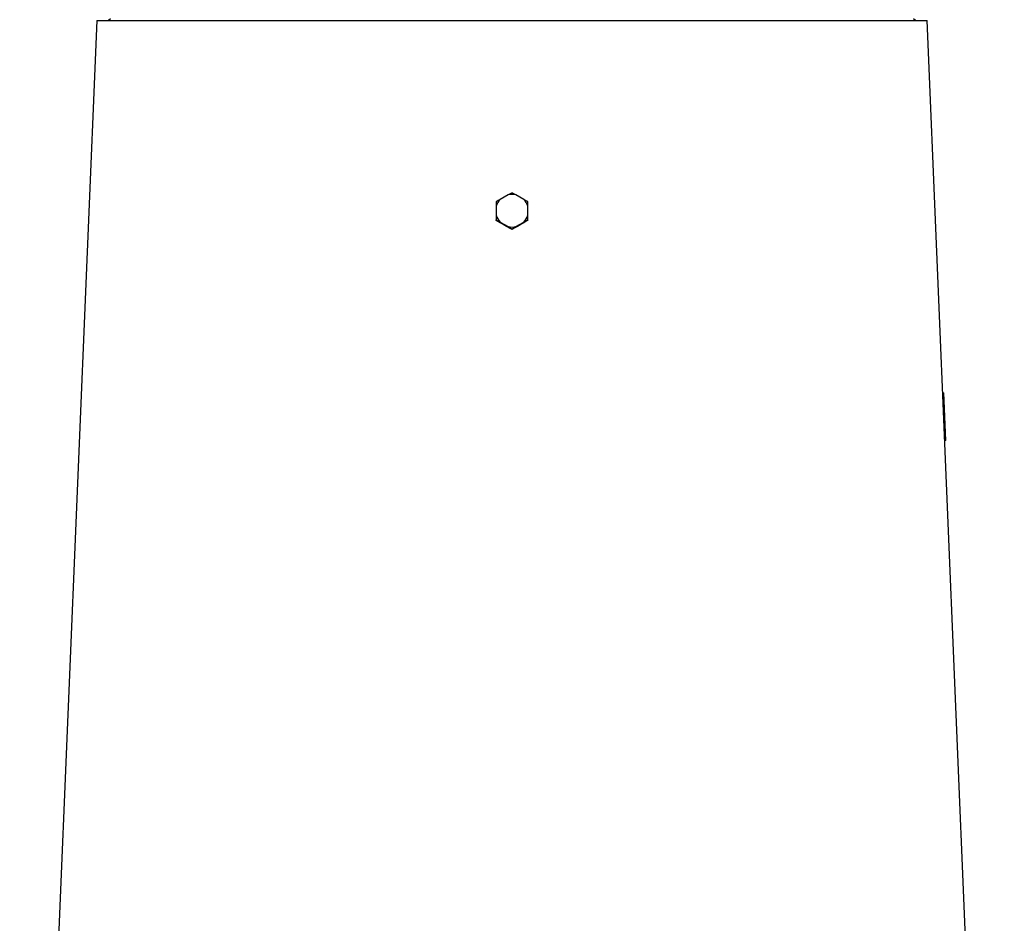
# Model space of a CAD drawing. Header units: millimetres. Extents: x 11 to 1572, y 8 to 2126.
# Tile 17 of 19: x 134 to 650, y 1169 to 1642. Entities that reach past the tile are written whole.
import ezdxf

# ---------------------------------------------------------------- set-up
doc = ezdxf.new("R2010")
doc.units = ezdxf.units.MM

msp = doc.modelspace()

# ---------------------------------------------------------------- linework, layer by layer
at = {"color": 7, "linetype": 'Continuous', "lineweight": 25}
for p, q in [((174.24, 1641.78), (133.74, 679.78)), ((174.24, 1641.78), (391.75, 1641.78)), ((181.25, 1642.78), (180.25, 1641.78)), ((391.75, 1641.78), (609.25, 1641.78)), ((603.25, 1641.78), (602.25, 1642.78)), ((649.75, 679.78), (609.25, 1641.78)), ((389.66, 1550.49), (385.61, 1548.15)), ((397.88, 1548.15), (393.84, 1550.49)), ((383.52, 1544.54), (383.52, 1539.87)), ((399.97, 1544.54), (399.97, 1546.88)), ((399.97, 1539.87), (399.97, 1544.54)), ((383.52, 1537.11), (383.52, 1537.39)), ((385.5, 1535.9), (383.52, 1537.11)), ((385.61, 1536.25), (389.66, 1533.92)), ((391.75, 1532.36), (391.75, 1532.64)), ((393.84, 1533.92), (397.88, 1536.25)), ((399.97, 1537.11), (399.97, 1537.39)), ((617.84, 1446.72), (617.47, 1446.71)), ((617.47, 1446.72), (617.84, 1446.72)), ((617.84, 1446.72), (618.86, 1421.75)), ((618.86, 1421.75), (618.52, 1421.73))]:
    msp.add_line(p, q, dxfattribs=at)
for centre, radius, start, end in [((391.74, 1542.2), 8.54, 135.8196, 164.1356), ((391.75, 1542.19), 8.56, 75.862, 104.138), ((391.76, 1542.2), 8.54, 15.8638, 44.181), ((391.74, 1542.2), 8.54, 195.8649, 224.1782), ((391.76, 1542.2), 8.54, 315.8212, 344.1357), ((391.75, 1542.22), 8.56, 255.8598, 284.1402)]:
    msp.add_arc(centre, radius, start, end, dxfattribs=at)
for centre, major_axis, start_param, end_param in [((397.16, 1519.8), (222.61, -128.81), 1.621659, 1.641449), ((386.33, 1519.8), (222.61, 128.81), 1.500143, 1.519934)]:
    msp.add_ellipse(centre, major_axis=major_axis, ratio=0.031541, start_param=start_param, end_param=end_param, dxfattribs=at)
for points, knots in [([(385.61, 1548.15), (385.59, 1548.14), (384.83, 1547.68), (384.17, 1547.28), (383.52, 1546.88)], [0, 0, 0, 0, 0.029057, 1, 1, 1, 1]), ([(391.75, 1551.62), (391.3, 1551.38), (390.64, 1551.03), (389.89, 1550.62), (389.66, 1550.49)], [0, 0, 0, 0, 0.685955, 1, 1, 1, 1]), ([(393.84, 1550.49), (393.32, 1550.77), (392.59, 1551.17), (391.94, 1551.52), (391.75, 1551.62)], [0, 0, 0, 0, 0.695923, 1, 1, 1, 1]), ([(399.97, 1546.88), (399.67, 1547.07), (399.02, 1547.47), (398.28, 1547.91), (397.88, 1548.15)], [0, 0, 0, 0, 0.4679708, 1, 1, 1, 1]), ([(383.52, 1546.88), (383.52, 1546.51), (383.52, 1545.78), (383.52, 1544.94), (383.52, 1544.54)], [0, 0, 0, 0, 0.5152068, 1, 1, 1, 1]), ([(383.52, 1539.87), (383.52, 1539.06), (383.52, 1538.2), (383.52, 1537.44), (383.52, 1537.39)], [0, 0, 0, 0, 0.934476, 1, 1, 1, 1]), ([(399.97, 1537.39), (399.97, 1537.99), (399.97, 1538.78), (399.97, 1539.66), (399.97, 1539.87)], [0, 0, 0, 0, 0.76918, 1, 1, 1, 1]), ([(383.52, 1537.39), (383.82, 1537.23), (384.47, 1536.88), (385.21, 1536.47), (385.61, 1536.25)], [0, 0, 0, 0, 0.4663281, 1, 1, 1, 1]), ([(389.66, 1533.92), (390.12, 1533.64), (390.86, 1533.19), (391.5, 1532.79), (391.75, 1532.64)], [0, 0, 0, 0, 0.626757, 1, 1, 1, 1]), ([(391.75, 1532.36), (391.3, 1532.6), (390.71, 1532.92), (390.05, 1533.28), (389.9, 1533.36)], [0, 0, 0, 0, 0.769501, 1, 1, 1, 1]), ([(391.75, 1532.64), (392.38, 1533.03), (393.04, 1533.44), (393.8, 1533.9), (393.84, 1533.92)], [0, 0, 0, 0, 0.95246, 1, 1, 1, 1]), ([(393.59, 1533.36), (393.16, 1533.13), (392.52, 1532.77), (391.94, 1532.47), (391.75, 1532.36)], [0, 0, 0, 0, 0.658815, 1, 1, 1, 1]), ([(397.88, 1536.25), (398.09, 1536.37), (398.84, 1536.78), (399.5, 1537.13), (399.97, 1537.39)], [0, 0, 0, 0, 0.2749906, 1, 1, 1, 1]), ([(399.97, 1537.11), (399.67, 1536.92), (399.05, 1536.54), (398.35, 1536.11), (397.99, 1535.9)], [0, 0, 0, 0, 0.491785, 1, 1, 1, 1])]:
    msp.add_open_spline(points, degree=3, knots=knots, dxfattribs=at)

doc.saveas('drawing.dxf')
